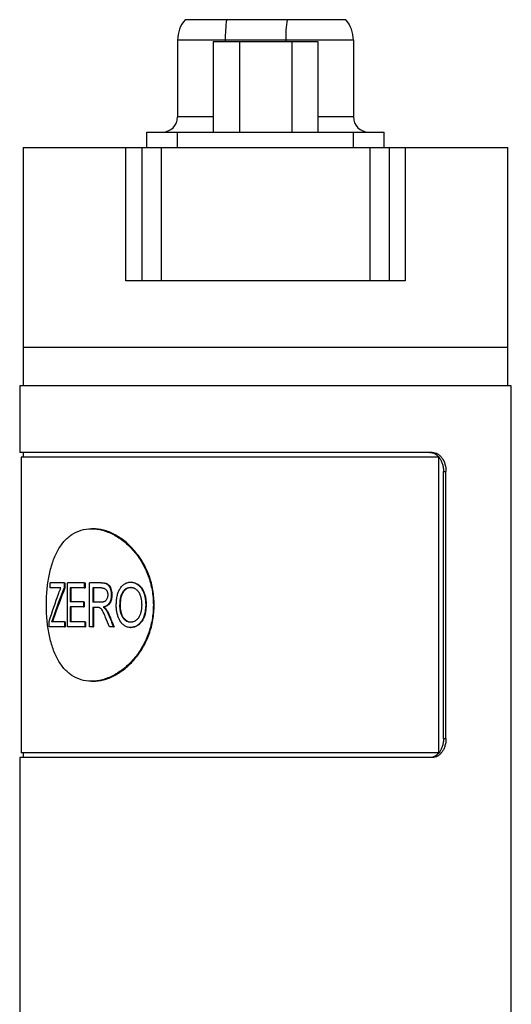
# Model space of a CAD drawing. Header units: inches. Extents: x 3.16 to 12.52, y 1.38 to 9.55.
# Tile 7 of 13: x 7.79 to 8.29, y 4.64 to 5.66. Entities that reach past the tile are written whole.
import ezdxf

# ---------------------------------------------------------------- set-up
doc = ezdxf.new("R2010")
doc.units = ezdxf.units.IN
doc.header["$MEASUREMENT"] = 0

msp = doc.modelspace()

# ---------------------------------------------------------------- linework, layer by layer
at = {"color": 7, "linetype": 'Continuous', "lineweight": 25}
for p, q in [((7.9992, 5.661), (7.9566, 5.661)), ((8.0616, 5.661), (7.9992, 5.661)), ((8.1221, 5.661), (8.0616, 5.661)), ((7.9487, 5.6399), (7.9487, 5.5606)), ((7.9978, 5.6399), (7.9487, 5.6399)), ((7.9854, 5.6384), (7.9854, 5.5449)), ((7.9854, 5.6384), (8.0124, 5.6384)), ((8.0602, 5.6399), (7.9978, 5.6399)), ((7.9978, 5.6399), (7.9978, 5.6384)), ((8.0124, 5.6384), (8.0124, 5.5449)), ((8.0124, 5.6384), (8.0664, 5.6384)), ((8.13, 5.6399), (8.0602, 5.6399)), ((8.0602, 5.6399), (8.0602, 5.6384)), ((8.0664, 5.6384), (8.0664, 5.5449)), ((8.0664, 5.6384), (8.0934, 5.6384)), ((8.0934, 5.6384), (8.0934, 5.5449)), ((8.13, 5.6399), (8.13, 5.5606)), ((7.9854, 5.5606), (7.9487, 5.5606)), ((8.13, 5.5606), (8.0934, 5.5606)), ((7.9171, 5.5291), (7.9171, 5.5449)), ((7.9486, 5.5291), (7.9486, 5.5449)), ((7.9486, 5.5449), (8.1301, 5.5449)), ((8.1301, 5.5291), (8.1301, 5.5449)), ((8.1616, 5.5291), (8.1616, 5.5449)), ((7.7894, 5.5291), (7.7894, 5.3224)), ((7.7894, 5.5291), (7.8952, 5.5291)), ((7.8952, 5.3913), (7.8952, 5.5291)), ((7.8952, 5.5291), (7.9119, 5.5291)), ((7.9119, 5.5291), (7.9119, 5.3913)), ((7.9119, 5.5291), (7.9319, 5.5291)), ((7.9319, 5.5291), (7.9319, 5.3913)), ((7.9319, 5.5291), (8.1469, 5.5291)), ((8.1469, 5.5291), (8.1469, 5.3913)), ((8.1469, 5.5291), (8.1669, 5.5291)), ((8.1669, 5.5291), (8.1669, 5.3913)), ((8.1669, 5.5291), (8.1835, 5.5291)), ((8.1835, 5.5291), (8.1835, 5.3913)), ((8.1835, 5.5291), (8.2894, 5.5291)), ((8.2894, 5.3224), (8.2894, 5.5291)), ((7.9119, 5.3913), (7.8952, 5.3913)), ((7.9319, 5.3913), (7.9119, 5.3913)), ((8.1469, 5.3913), (7.9319, 5.3913)), ((8.1669, 5.3913), (8.1469, 5.3913)), ((8.1835, 5.3913), (8.1669, 5.3913)), ((7.7894, 5.3224), (7.7894, 5.2831)), ((8.2894, 5.3224), (7.7894, 5.3224)), ((8.2161, 5.3224), (7.7894, 5.3224)), ((8.2894, 5.3224), (8.2161, 5.3224)), ((8.2894, 5.2831), (8.2894, 5.3224)), ((7.7859, 5.2831), (7.7859, 5.2142)), ((8.2929, 5.2831), (7.7859, 5.2831)), ((8.2929, 4.1974), (8.2929, 5.2831)), ((8.2114, 5.2142), (7.7859, 5.2142)), ((7.7874, 5.2092), (7.7874, 4.9041)), ((8.2183, 5.2092), (7.7874, 5.2092)), ((7.7894, 5.2142), (7.7894, 5.2092)), ((8.2183, 4.9041), (8.2183, 5.2092)), ((8.2229, 4.9189), (8.2229, 5.1945)), ((8.2229, 5.1945), (8.2255, 5.1945)), ((8.2255, 4.9189), (8.2255, 5.1945)), ((7.8612, 5.1354), (7.8598, 5.1354)), ((7.8173, 5.0743), (7.8173, 5.0796)), ((7.8316, 5.0796), (7.8173, 5.0796)), ((7.8284, 5.0743), (7.8173, 5.0743)), ((7.8316, 5.0796), (7.8316, 5.0743)), ((7.8316, 5.0796), (7.8324, 5.0796)), ((7.8316, 5.0743), (7.8324, 5.0743)), ((7.8324, 5.0796), (7.8324, 5.0743)), ((7.8351, 5.0341), (7.8351, 5.0796)), ((7.8525, 5.0796), (7.8351, 5.0796)), ((7.8525, 5.0743), (7.8379, 5.0743)), ((7.8379, 5.0743), (7.8379, 5.0601)), ((7.8387, 5.0743), (7.8387, 5.0601)), ((7.8525, 5.0796), (7.8525, 5.0743)), ((7.8525, 5.0796), (7.8533, 5.0796)), ((7.8525, 5.0743), (7.8533, 5.0743)), ((7.8533, 5.0796), (7.8533, 5.0743)), ((7.8579, 5.0341), (7.8579, 5.0796)), ((7.87, 5.0796), (7.8579, 5.0796)), ((7.8703, 5.0743), (7.8612, 5.0743)), ((7.8612, 5.0743), (7.8612, 5.0595)), ((7.8619, 5.0743), (7.8619, 5.0595)), ((7.87, 5.0796), (7.8707, 5.0796)), ((7.9003, 5.0802), (7.9008, 5.0802)), ((7.9009, 5.0749), (7.9003, 5.0749)), ((7.8803, 5.0671), (7.8809, 5.0671)), ((7.8517, 5.0601), (7.8379, 5.0601)), ((7.8517, 5.0548), (7.8379, 5.0548)), ((7.8379, 5.0548), (7.8379, 5.0394)), ((7.8387, 5.0548), (7.8387, 5.0394)), ((7.8517, 5.0601), (7.8517, 5.0548)), ((7.8517, 5.0601), (7.8524, 5.0601)), ((7.8517, 5.0548), (7.8524, 5.0548)), ((7.8524, 5.0601), (7.8524, 5.0548)), ((7.8694, 5.0595), (7.8612, 5.0595)), ((7.8656, 5.0542), (7.8612, 5.0542)), ((7.8612, 5.0542), (7.8612, 5.0341)), ((7.8619, 5.0542), (7.8619, 5.0341)), ((7.8721, 5.0545), (7.8728, 5.0545)), ((7.8899, 5.0562), (7.8893, 5.0562)), ((7.9158, 5.0568), (7.9163, 5.0568)), ((7.82, 5.0427), (7.8208, 5.0427)), ((7.8744, 5.0524), (7.875, 5.0524)), ((7.8774, 5.0466), (7.8781, 5.0466)), ((7.8161, 5.0341), (7.8161, 5.0397)), ((7.8319, 5.0341), (7.8161, 5.0341)), ((7.8319, 5.0394), (7.8188, 5.0394)), ((7.8319, 5.0394), (7.8319, 5.0341)), ((7.8319, 5.0394), (7.8327, 5.0394)), ((7.8319, 5.0341), (7.8327, 5.0341)), ((7.8327, 5.0394), (7.8327, 5.0341)), ((7.8529, 5.0341), (7.8351, 5.0341)), ((7.8529, 5.0394), (7.8379, 5.0394)), ((7.8529, 5.0394), (7.8529, 5.0341)), ((7.8529, 5.0394), (7.8537, 5.0394)), ((7.8529, 5.0341), (7.8537, 5.0341)), ((7.8537, 5.0394), (7.8537, 5.0341)), ((7.8612, 5.0341), (7.8579, 5.0341)), ((7.8612, 5.0341), (7.8619, 5.0341)), ((7.8827, 5.0341), (7.8784, 5.0341)), ((7.8827, 5.0341), (7.8833, 5.0341)), ((7.9008, 5.0389), (7.9003, 5.0389)), ((7.9003, 5.0335), (7.9008, 5.0335)), ((7.9117, 5.0405), (7.9122, 5.0405)), ((7.8598, 4.9779), (7.8612, 4.9779)), ((8.2229, 4.9189), (8.2255, 4.9189)), ((8.2183, 4.9041), (7.7874, 4.9041)), ((7.7894, 4.9041), (7.7894, 4.8992)), ((7.7859, 4.8992), (7.7859, 4.1974)), ((8.2114, 4.8992), (7.7859, 4.8992))]:
    msp.add_line(p, q, dxfattribs=at)
for centre, radius, start, end in [((7.981, 5.6399), 0.0323, 139.1214, 180), ((8.1458, 5.6409), 0.148, 172.1946, 180.4), ((8.2082, 5.6409), 0.148, 172.1946, 180.4), ((8.0977, 5.6399), 0.0323, 0, 40.8786), ((7.933, 5.5606), 0.0157, 270, 0), ((8.1458, 5.5606), 0.0157, 180, 270)]:
    msp.add_arc(centre, radius, start, end, dxfattribs=at)
for points in [[(7.9171, 5.5449), (7.9176, 5.5449), (7.9185, 5.5449), (7.9258, 5.5449), (7.9362, 5.5449), (7.9445, 5.5449), (7.9486, 5.5449)], [(8.1301, 5.5449), (8.1342, 5.5449), (8.1425, 5.5449), (8.1529, 5.5449), (8.1602, 5.5449), (8.1611, 5.5449), (8.1616, 5.5449)], [(7.8316, 5.0743), (7.8275, 5.0638), (7.8236, 5.0532), (7.82, 5.0427)], [(7.8324, 5.0743), (7.8283, 5.0638), (7.8244, 5.0532), (7.8208, 5.0427)], [(7.8161, 5.0397), (7.8193, 5.0494), (7.8226, 5.0592), (7.8262, 5.0689)], [(7.82, 5.0427), (7.8196, 5.0416), (7.8192, 5.0405), (7.8188, 5.0394)], [(7.8208, 5.0427), (7.8204, 5.0416), (7.82, 5.0405), (7.8197, 5.0394)], [(7.8784, 5.0341), (7.8771, 5.0374), (7.8757, 5.0406), (7.8744, 5.0439)], [(7.8774, 5.0466), (7.8792, 5.0424), (7.8809, 5.0383), (7.8827, 5.0341)], [(7.8781, 5.0466), (7.8798, 5.0424), (7.8815, 5.0383), (7.8833, 5.0341)]]:
    msp.add_open_spline(points, degree=3, dxfattribs=at)
for points, knots in [([(8.209, 5.2142), (8.2095, 5.2141), (8.2104, 5.2141), (8.2123, 5.2137), (8.2142, 5.2129), (8.2167, 5.2112), (8.2189, 5.2088), (8.2207, 5.2055), (8.222, 5.2021), (8.2228, 5.1984), (8.2229, 5.1958), (8.2229, 5.1945)], [0, 0, 0, 0, 0.06235, 0.12498, 0.250152, 0.335087, 0.499761, 0.62462, 0.749438, 0.87426, 1, 1, 1, 1]), ([(8.2114, 5.2142), (8.2133, 5.2142), (8.2152, 5.2137), (8.2178, 5.2122), (8.2186, 5.2116), (8.2201, 5.2101), (8.2208, 5.2093), (8.2228, 5.2066), (8.2238, 5.2044), (8.2252, 5.1996), (8.2255, 5.1971), (8.2255, 5.1945)], [0, 0, 0, 0, 0.25, 0.25, 0.375, 0.375, 0.5, 0.5, 0.75, 0.75, 1, 1, 1, 1]), ([(7.9237, 5.0567), (7.9237, 5.0618), (7.9228, 5.0721), (7.9188, 5.087), (7.9123, 5.1007), (7.9038, 5.1127), (7.8937, 5.1226), (7.8826, 5.1299), (7.8711, 5.1344), (7.8597, 5.1359), (7.849, 5.1344), (7.8394, 5.1299), (7.8312, 5.1226), (7.8246, 5.1127), (7.8195, 5.1007), (7.8159, 5.087), (7.8138, 5.0721), (7.8131, 5.0567), (7.8138, 5.0412), (7.8159, 5.0264), (7.8195, 5.0127), (7.8246, 5.0006), (7.8312, 4.9908), (7.8394, 4.9835), (7.849, 4.979), (7.8597, 4.9774), (7.8711, 4.979), (7.8826, 4.9835), (7.8937, 4.9908), (7.9038, 5.0006), (7.9123, 5.0127), (7.9188, 5.0264), (7.9228, 5.0412), (7.9237, 5.0515), (7.9237, 5.0567)], [0, 0, 0, 0, 0.031123, 0.062281, 0.093458, 0.124685, 0.155959, 0.187278, 0.218631, 0.250001, 0.281373, 0.312726, 0.344044, 0.375318, 0.406544, 0.437726, 0.468874, 0.500004, 0.531133, 0.562281, 0.593463, 0.624689, 0.655963, 0.687281, 0.718634, 0.750006, 0.781377, 0.812729, 0.844047, 0.875322, 0.906549, 0.937726, 0.968887, 1, 1, 1, 1]), ([(7.9246, 5.0567), (7.9243, 5.0618), (7.9238, 5.0721), (7.9197, 5.087), (7.9133, 5.1007), (7.9048, 5.1127), (7.8948, 5.1226), (7.8838, 5.1299), (7.8723, 5.1345), (7.8649, 5.1351), (7.8612, 5.1354)], [0, 0, 0, 0, 0.124973, 0.250015, 0.374998, 0.500004, 0.625009, 0.750019, 0.875028, 1, 1, 1, 1]), ([(7.8262, 5.0689), (7.8265, 5.0699), (7.8269, 5.0708), (7.8274, 5.0721), (7.8276, 5.0725), (7.828, 5.0734), (7.8282, 5.0738), (7.8284, 5.0743)], [0, 0, 0, 0, 0.5, 0.5, 0.75, 0.75, 1, 1, 1, 1]), ([(7.87, 5.0796), (7.8708, 5.0796), (7.8716, 5.0796), (7.8726, 5.0795), (7.8729, 5.0794), (7.8733, 5.0793), (7.8735, 5.0793), (7.8737, 5.0793), (7.8737, 5.0792), (7.8738, 5.0792), (7.8739, 5.0792), (7.8739, 5.0792), (7.874, 5.0792), (7.8744, 5.0791), (7.8747, 5.0789), (7.8752, 5.0787), (7.8754, 5.0787), (7.8756, 5.0785), (7.8757, 5.0785), (7.8758, 5.0784), (7.8758, 5.0784), (7.8762, 5.0781), (7.8765, 5.0779), (7.8769, 5.0775), (7.8771, 5.0774), (7.8773, 5.0771), (7.8775, 5.0769), (7.8778, 5.0765), (7.878, 5.0762), (7.8783, 5.0756), (7.8784, 5.0755), (7.8786, 5.0751), (7.8787, 5.0749), (7.8792, 5.0739), (7.8795, 5.0731), (7.8798, 5.0719), (7.8799, 5.0715), (7.88, 5.0708), (7.8801, 5.0706), (7.8801, 5.0703), (7.8801, 5.0702), (7.8801, 5.07), (7.8802, 5.0699), (7.8802, 5.0698), (7.8802, 5.0698), (7.8803, 5.0691), (7.8803, 5.0682), (7.8803, 5.0671)], [0, 0, 0, 0, 0.125, 0.125, 0.1875, 0.1875, 0.21875, 0.21875, 0.234375, 0.234375, 0.242188, 0.242188, 0.25, 0.25, 0.3125, 0.3125, 0.34375, 0.34375, 0.359375, 0.359375, 0.375, 0.375, 0.4375, 0.4375, 0.46875, 0.46875, 0.5, 0.5, 0.5625, 0.5625, 0.59375, 0.59375, 0.625, 0.625, 0.75, 0.75, 0.8125, 0.8125, 0.84375, 0.84375, 0.859375, 0.859375, 0.867188, 0.867188, 0.875, 0.875, 1, 1, 1, 1]), ([(7.8703, 5.0743), (7.8708, 5.0743), (7.8712, 5.0743), (7.8715, 5.0742), (7.8716, 5.0742), (7.8716, 5.0742), (7.8717, 5.0742), (7.8718, 5.0742), (7.8719, 5.0742), (7.8722, 5.0741), (7.8724, 5.074), (7.8731, 5.0738), (7.8734, 5.0737), (7.8742, 5.0732), (7.8745, 5.073), (7.8749, 5.0725), (7.8751, 5.0723), (7.8754, 5.0719), (7.8755, 5.0717), (7.8759, 5.0711), (7.8761, 5.0706), (7.8763, 5.0699), (7.8764, 5.0697), (7.8765, 5.0692), (7.8765, 5.0689), (7.8766, 5.0686), (7.8766, 5.0685), (7.8766, 5.0684), (7.8766, 5.0684), (7.8766, 5.0682), (7.8766, 5.0681), (7.8766, 5.0677), (7.8766, 5.0674), (7.8767, 5.0671)], [0, 0, 0, 0, 0.125, 0.125, 0.140625, 0.140625, 0.15625, 0.15625, 0.1875, 0.1875, 0.25, 0.25, 0.375, 0.375, 0.5, 0.5, 0.5625, 0.5625, 0.625, 0.625, 0.75, 0.75, 0.8125, 0.8125, 0.875, 0.875, 0.890625, 0.890625, 0.90625, 0.90625, 0.9375, 0.9375, 1, 1, 1, 1]), ([(7.8707, 5.0796), (7.8714, 5.0796), (7.8727, 5.0796), (7.8747, 5.0792), (7.8766, 5.0785), (7.8783, 5.0769), (7.8795, 5.0747), (7.8804, 5.0723), (7.8809, 5.0697), (7.8809, 5.068), (7.8809, 5.0671)], [0, 0, 0, 0, 0.139142, 0.250315, 0.375161, 0.49989, 0.624824, 0.749824, 0.874864, 1, 1, 1, 1]), ([(7.8855, 5.0563), (7.8855, 5.0572), (7.8855, 5.058), (7.8856, 5.059), (7.8856, 5.0594), (7.8856, 5.0598), (7.8856, 5.0599), (7.8856, 5.0602), (7.8856, 5.0602), (7.8856, 5.0603), (7.8856, 5.0604), (7.8856, 5.0604), (7.8856, 5.0604), (7.8857, 5.0612), (7.8858, 5.0619), (7.8859, 5.0629), (7.8859, 5.0633), (7.886, 5.0638), (7.886, 5.064), (7.8861, 5.0643), (7.8861, 5.0644), (7.8864, 5.0661), (7.8867, 5.0675), (7.8874, 5.0695), (7.8876, 5.0701), (7.888, 5.071), (7.8881, 5.0713), (7.8883, 5.0717), (7.8884, 5.0718), (7.8885, 5.0721), (7.8886, 5.0722), (7.8893, 5.0736), (7.89, 5.0747), (7.8913, 5.0761), (7.8917, 5.0766), (7.8926, 5.0774), (7.8931, 5.0778), (7.8946, 5.0788), (7.8957, 5.0794), (7.8974, 5.0799), (7.898, 5.08), (7.8986, 5.0801), (7.8987, 5.0801), (7.8988, 5.0801), (7.8989, 5.0801), (7.899, 5.0802), (7.8992, 5.0802), (7.8996, 5.0802), (7.8999, 5.0802), (7.9003, 5.0802)], [0, 0, 0, 0, 0.0625, 0.0625, 0.09375, 0.09375, 0.109375, 0.109375, 0.117188, 0.117188, 0.121094, 0.121094, 0.125, 0.125, 0.1875, 0.1875, 0.21875, 0.21875, 0.234375, 0.234375, 0.25, 0.25, 0.375, 0.375, 0.4375, 0.4375, 0.46875, 0.46875, 0.484375, 0.484375, 0.5, 0.5, 0.625, 0.625, 0.6875, 0.6875, 0.75, 0.75, 0.875, 0.875, 0.9375, 0.9375, 0.945312, 0.945312, 0.953125, 0.953125, 0.96875, 0.96875, 1, 1, 1, 1]), ([(7.8893, 5.0562), (7.8893, 5.0576), (7.8893, 5.0587), (7.8894, 5.0595), (7.8894, 5.0595), (7.8894, 5.0596), (7.8894, 5.0596), (7.8894, 5.0597), (7.8894, 5.0598), (7.8894, 5.06), (7.8894, 5.0602), (7.8895, 5.0606), (7.8895, 5.0609), (7.8896, 5.0617), (7.8896, 5.0622), (7.8897, 5.0627), (7.8897, 5.0628), (7.8898, 5.0629), (7.8898, 5.063), (7.8898, 5.0632), (7.8898, 5.0634), (7.8899, 5.0638), (7.89, 5.0641), (7.8901, 5.0649), (7.8903, 5.0654), (7.8907, 5.0669), (7.891, 5.0679), (7.8917, 5.0692), (7.8919, 5.0696), (7.8924, 5.0705), (7.8927, 5.0709), (7.8937, 5.0721), (7.8944, 5.0728), (7.8953, 5.0734), (7.8956, 5.0736), (7.896, 5.0738), (7.8962, 5.0739), (7.8968, 5.0742), (7.8972, 5.0744), (7.8981, 5.0747), (7.8985, 5.0747), (7.899, 5.0748), (7.8991, 5.0748), (7.8991, 5.0748), (7.8992, 5.0748), (7.8993, 5.0748), (7.8994, 5.0749), (7.8998, 5.0749), (7.9, 5.0749), (7.9003, 5.0749)], [0, 0, 0, 0, 0.125, 0.125, 0.128906, 0.128906, 0.132812, 0.132812, 0.140625, 0.140625, 0.15625, 0.15625, 0.1875, 0.1875, 0.25, 0.25, 0.257812, 0.257812, 0.265625, 0.265625, 0.28125, 0.28125, 0.3125, 0.3125, 0.375, 0.375, 0.5, 0.5, 0.5625, 0.5625, 0.625, 0.625, 0.75, 0.75, 0.78125, 0.78125, 0.8125, 0.8125, 0.875, 0.875, 0.9375, 0.9375, 0.945312, 0.945312, 0.953125, 0.953125, 0.96875, 0.96875, 1, 1, 1, 1]), ([(7.8899, 5.0562), (7.8899, 5.0573), (7.8899, 5.0594), (7.8903, 5.0637), (7.8914, 5.0679), (7.8936, 5.0714), (7.8957, 5.0734), (7.8977, 5.0745), (7.8995, 5.0748), (7.9004, 5.0749), (7.9009, 5.0749)], [0, 0, 0, 0, 0.1252745, 0.2505395, 0.4999021, 0.6248954, 0.7498423, 0.8747612, 0.9373643, 1, 1, 1, 1]), ([(7.9003, 5.0802), (7.9007, 5.0802), (7.901, 5.0802), (7.9014, 5.0802), (7.9016, 5.0802), (7.9017, 5.0801), (7.9018, 5.0801), (7.9019, 5.0801), (7.9019, 5.0801), (7.902, 5.0801), (7.902, 5.0801), (7.9024, 5.0801), (7.9027, 5.08), (7.9031, 5.0799), (7.9032, 5.0799), (7.9035, 5.0798), (7.9036, 5.0798), (7.9049, 5.0794), (7.906, 5.0789), (7.9081, 5.0775), (7.909, 5.0767), (7.9103, 5.0753), (7.9107, 5.0748), (7.9113, 5.074), (7.9115, 5.0737), (7.9117, 5.0733), (7.9118, 5.0732), (7.912, 5.0729), (7.9121, 5.0727), (7.9128, 5.0715), (7.9134, 5.0703), (7.9141, 5.0684), (7.9143, 5.0677), (7.9146, 5.0667), (7.9147, 5.0664), (7.9148, 5.0659), (7.9148, 5.0657), (7.9149, 5.0654), (7.915, 5.0652), (7.9151, 5.0644), (7.9152, 5.0637), (7.9154, 5.0627), (7.9154, 5.0624), (7.9155, 5.0619), (7.9155, 5.0617), (7.9156, 5.0613), (7.9156, 5.0611), (7.9156, 5.0606), (7.9157, 5.0603), (7.9157, 5.0598), (7.9157, 5.0596), (7.9157, 5.0593), (7.9157, 5.0592), (7.9157, 5.0591), (7.9157, 5.0591), (7.9157, 5.059), (7.9157, 5.0589), (7.9158, 5.0584), (7.9158, 5.0577), (7.9158, 5.0568)], [0, 0, 0, 0, 0.03125, 0.03125, 0.046875, 0.046875, 0.054688, 0.054688, 0.058594, 0.058594, 0.0625, 0.0625, 0.09375, 0.09375, 0.109375, 0.109375, 0.125, 0.125, 0.25, 0.25, 0.375, 0.375, 0.4375, 0.4375, 0.46875, 0.46875, 0.484375, 0.484375, 0.5, 0.5, 0.625, 0.625, 0.6875, 0.6875, 0.71875, 0.71875, 0.734375, 0.734375, 0.75, 0.75, 0.8125, 0.8125, 0.84375, 0.84375, 0.859375, 0.859375, 0.875, 0.875, 0.90625, 0.90625, 0.921875, 0.921875, 0.929688, 0.929688, 0.933594, 0.933594, 0.9375, 0.9375, 1, 1, 1, 1]), ([(7.9003, 5.0749), (7.901, 5.0749), (7.9015, 5.0748), (7.9019, 5.0748), (7.9019, 5.0748), (7.902, 5.0747), (7.902, 5.0747), (7.9021, 5.0747), (7.9022, 5.0747), (7.9023, 5.0747), (7.9025, 5.0746), (7.9028, 5.0745), (7.9031, 5.0745), (7.9036, 5.0743), (7.9038, 5.0742), (7.9043, 5.074), (7.9045, 5.0738), (7.9052, 5.0734), (7.9056, 5.0731), (7.9063, 5.0726), (7.9065, 5.0724), (7.9069, 5.072), (7.9071, 5.0718), (7.9077, 5.0712), (7.908, 5.0708), (7.9085, 5.0701), (7.9087, 5.0698), (7.909, 5.0693), (7.9091, 5.0691), (7.9093, 5.0688), (7.9093, 5.0688), (7.9093, 5.0687), (7.9093, 5.0686), (7.9094, 5.0685), (7.9095, 5.0683), (7.9097, 5.0679), (7.9098, 5.0676), (7.9099, 5.0673)], [0, 0, 0, 0, 0.125, 0.125, 0.132812, 0.132812, 0.140625, 0.140625, 0.15625, 0.15625, 0.1875, 0.1875, 0.25, 0.25, 0.3125, 0.3125, 0.375, 0.375, 0.5, 0.5, 0.5625, 0.5625, 0.625, 0.625, 0.75, 0.75, 0.8125, 0.8125, 0.875, 0.875, 0.890625, 0.890625, 0.90625, 0.90625, 0.9375, 0.9375, 1, 1, 1, 1]), ([(7.9008, 5.0802), (7.9014, 5.0802), (7.9026, 5.0801), (7.9049, 5.0796), (7.9076, 5.0783), (7.9105, 5.0759), (7.9127, 5.0727), (7.9144, 5.069), (7.9156, 5.0651), (7.916, 5.0616), (7.9162, 5.0589), (7.9163, 5.0575), (7.9163, 5.0568)], [0, 0, 0, 0, 0.0625604, 0.1251065, 0.2499247, 0.3735162, 0.4996756, 0.6223913, 0.7497371, 0.874829, 0.9374107, 1, 1, 1, 1]), ([(7.8767, 5.0671), (7.8766, 5.0667), (7.8766, 5.0664), (7.8766, 5.066), (7.8766, 5.0658), (7.8766, 5.0657), (7.8766, 5.0656), (7.8765, 5.0655), (7.8765, 5.0654), (7.8764, 5.0648), (7.8763, 5.0642), (7.8759, 5.0632), (7.8757, 5.0627), (7.8751, 5.0618), (7.8748, 5.0614), (7.8743, 5.0609), (7.8743, 5.0609), (7.8741, 5.0607), (7.874, 5.0607), (7.8737, 5.0605), (7.8735, 5.0604), (7.8729, 5.0601), (7.8725, 5.0599), (7.8719, 5.0598), (7.8719, 5.0598), (7.8718, 5.0597), (7.8717, 5.0597), (7.8716, 5.0597), (7.8715, 5.0597), (7.8711, 5.0596), (7.8709, 5.0596), (7.8706, 5.0596), (7.8706, 5.0596), (7.8706, 5.0596), (7.8706, 5.0596), (7.8705, 5.0596), (7.8705, 5.0596), (7.8703, 5.0596), (7.8702, 5.0596), (7.8699, 5.0596), (7.8696, 5.0595), (7.8694, 5.0595)], [0, 0, 0, 0, 0.0625, 0.0625, 0.09375, 0.09375, 0.109375, 0.109375, 0.125, 0.125, 0.25, 0.25, 0.375, 0.375, 0.5, 0.5, 0.53125, 0.53125, 0.5625, 0.5625, 0.625, 0.625, 0.75, 0.75, 0.765625, 0.765625, 0.78125, 0.78125, 0.8125, 0.8125, 0.875, 0.875, 0.882812, 0.882812, 0.890625, 0.890625, 0.90625, 0.90625, 0.9375, 0.9375, 1, 1, 1, 1]), ([(7.8803, 5.0671), (7.8803, 5.0666), (7.8803, 5.0662), (7.8803, 5.0656), (7.8803, 5.0654), (7.8803, 5.0652), (7.8802, 5.0651), (7.8802, 5.065), (7.8802, 5.065), (7.8802, 5.0649), (7.8802, 5.0649), (7.8802, 5.0644), (7.8801, 5.0641), (7.88, 5.0635), (7.88, 5.0633), (7.8799, 5.063), (7.8799, 5.0628), (7.8797, 5.0618), (7.8794, 5.0611), (7.8789, 5.0598), (7.8786, 5.0592), (7.8778, 5.0581), (7.8774, 5.0575), (7.8767, 5.0569), (7.8765, 5.0566), (7.8761, 5.0563), (7.876, 5.0562), (7.8757, 5.056), (7.8756, 5.0559), (7.8752, 5.0557), (7.8749, 5.0555), (7.8744, 5.0553), (7.8741, 5.0551), (7.8737, 5.055), (7.8735, 5.0549), (7.8733, 5.0548), (7.8732, 5.0548), (7.8731, 5.0548), (7.8731, 5.0548), (7.8728, 5.0547), (7.8725, 5.0546), (7.8721, 5.0545)], [0, 0, 0, 0, 0.0625, 0.0625, 0.09375, 0.09375, 0.109375, 0.109375, 0.117188, 0.117188, 0.125, 0.125, 0.1875, 0.1875, 0.21875, 0.21875, 0.25, 0.25, 0.375, 0.375, 0.5, 0.5, 0.625, 0.625, 0.6875, 0.6875, 0.71875, 0.71875, 0.75, 0.75, 0.8125, 0.8125, 0.875, 0.875, 0.90625, 0.90625, 0.921875, 0.921875, 0.9375, 0.9375, 1, 1, 1, 1]), ([(7.8809, 5.0671), (7.8809, 5.0663), (7.8809, 5.0648), (7.8805, 5.0626), (7.8799, 5.0605), (7.8785, 5.0579), (7.8766, 5.056), (7.8747, 5.0551), (7.8736, 5.0547), (7.8731, 5.0546), (7.8728, 5.0545)], [0, 0, 0, 0, 0.1252696, 0.250427, 0.3764797, 0.5006237, 0.7495148, 0.8758943, 0.9338822, 1, 1, 1, 1]), ([(7.9099, 5.0673), (7.9103, 5.0662), (7.9106, 5.0654), (7.9107, 5.0647), (7.9108, 5.0647), (7.9108, 5.0646), (7.9108, 5.0645), (7.9108, 5.0643), (7.9109, 5.0642), (7.9109, 5.0639), (7.911, 5.0637), (7.9111, 5.063), (7.9112, 5.0626), (7.9114, 5.0614), (7.9115, 5.0605), (7.9116, 5.0595), (7.9116, 5.0595), (7.9116, 5.0594), (7.9116, 5.0594), (7.9116, 5.0592), (7.9116, 5.0592), (7.9116, 5.0589), (7.9116, 5.0587), (7.9116, 5.058), (7.9116, 5.0575), (7.9117, 5.057)], [0, 0, 0, 0, 0.25, 0.25, 0.265625, 0.265625, 0.28125, 0.28125, 0.3125, 0.3125, 0.375, 0.375, 0.5, 0.5, 0.75, 0.75, 0.765625, 0.765625, 0.78125, 0.78125, 0.8125, 0.8125, 0.875, 0.875, 1, 1, 1, 1]), ([(7.8612, 4.9779), (7.8649, 4.9782), (7.8723, 4.9788), (7.8838, 4.9835), (7.8948, 4.9908), (7.9049, 5.0007), (7.9133, 5.0127), (7.9197, 5.0264), (7.9238, 5.0412), (7.9243, 5.0515), (7.9246, 5.0567)], [0, 0, 0, 0, 0.12498, 0.249992, 0.375003, 0.500012, 0.625022, 0.750006, 0.875062, 1, 1, 1, 1]), ([(7.8744, 5.0439), (7.8736, 5.0457), (7.873, 5.0472), (7.8722, 5.049), (7.8719, 5.0495), (7.8716, 5.0501), (7.8715, 5.0503), (7.8713, 5.0506), (7.8713, 5.0507), (7.8712, 5.0508), (7.8712, 5.0509), (7.8711, 5.0509), (7.8711, 5.0509), (7.8711, 5.051), (7.8711, 5.051), (7.8711, 5.051), (7.8711, 5.051), (7.8707, 5.0517), (7.8703, 5.0522), (7.8697, 5.0528), (7.8695, 5.053), (7.869, 5.0534), (7.8689, 5.0535), (7.8684, 5.0537), (7.8682, 5.0538), (7.8678, 5.0539), (7.8677, 5.054), (7.8675, 5.054), (7.8674, 5.0541), (7.8673, 5.0541), (7.8673, 5.0541), (7.8672, 5.0541), (7.8672, 5.0541), (7.8668, 5.0542), (7.8663, 5.0542), (7.8656, 5.0542)], [0, 0, 0, 0, 0.25, 0.25, 0.375, 0.375, 0.4375, 0.4375, 0.46875, 0.46875, 0.484375, 0.484375, 0.492188, 0.492188, 0.496094, 0.496094, 0.5, 0.5, 0.625, 0.625, 0.6875, 0.6875, 0.75, 0.75, 0.8125, 0.8125, 0.84375, 0.84375, 0.859375, 0.859375, 0.867188, 0.867188, 0.875, 0.875, 1, 1, 1, 1]), ([(7.8721, 5.0545), (7.8724, 5.0543), (7.8726, 5.0542), (7.8729, 5.0539), (7.873, 5.0538), (7.8731, 5.0537), (7.8732, 5.0537), (7.8732, 5.0537), (7.8732, 5.0536), (7.8733, 5.0536), (7.8733, 5.0536), (7.8734, 5.0535), (7.8735, 5.0534), (7.8737, 5.0532), (7.8737, 5.0532), (7.8738, 5.0531), (7.8738, 5.0531), (7.874, 5.0529), (7.8742, 5.0527), (7.8744, 5.0524)], [0, 0, 0, 0, 0.25, 0.25, 0.375, 0.375, 0.4375, 0.4375, 0.46875, 0.46875, 0.5, 0.5, 0.625, 0.625, 0.6875, 0.6875, 0.75, 0.75, 1, 1, 1, 1]), ([(7.8728, 5.0545), (7.8732, 5.0542), (7.8738, 5.0538), (7.8745, 5.053), (7.8749, 5.0526), (7.875, 5.0524)], [0, 0, 0, 0, 0.499969, 0.749972, 1, 1, 1, 1]), ([(7.8892, 5.0407), (7.889, 5.0411), (7.8888, 5.0414), (7.8886, 5.0418), (7.8885, 5.042), (7.8884, 5.0421), (7.8884, 5.0422), (7.8883, 5.0423), (7.8883, 5.0423), (7.8883, 5.0424), (7.8883, 5.0424), (7.8882, 5.0427), (7.888, 5.043), (7.8878, 5.0434), (7.8878, 5.0436), (7.8876, 5.0439), (7.8876, 5.0441), (7.8873, 5.0448), (7.8871, 5.0455), (7.8868, 5.0464), (7.8867, 5.0468), (7.8865, 5.0474), (7.8864, 5.0478), (7.886, 5.0494), (7.8858, 5.0508), (7.8856, 5.0525), (7.8856, 5.0528), (7.8856, 5.0534), (7.8856, 5.0535), (7.8856, 5.0538), (7.8855, 5.0539), (7.8855, 5.054), (7.8855, 5.054), (7.8855, 5.0541), (7.8855, 5.0542), (7.8855, 5.0547), (7.8855, 5.0554), (7.8855, 5.0563)], [0, 0, 0, 0, 0.0625, 0.0625, 0.09375, 0.09375, 0.109375, 0.109375, 0.117188, 0.117188, 0.125, 0.125, 0.1875, 0.1875, 0.21875, 0.21875, 0.25, 0.25, 0.375, 0.375, 0.4375, 0.4375, 0.5, 0.5, 0.75, 0.75, 0.8125, 0.8125, 0.84375, 0.84375, 0.859375, 0.859375, 0.867188, 0.867188, 0.875, 0.875, 1, 1, 1, 1]), ([(7.9003, 5.0389), (7.9, 5.0389), (7.8997, 5.0389), (7.8994, 5.0389), (7.8993, 5.0389), (7.8992, 5.0389), (7.8992, 5.0389), (7.8991, 5.0389), (7.899, 5.0389), (7.8986, 5.039), (7.8981, 5.0391), (7.8969, 5.0395), (7.8961, 5.0399), (7.8946, 5.0409), (7.894, 5.0415), (7.8927, 5.0429), (7.8922, 5.0437), (7.8913, 5.0454), (7.8909, 5.0463), (7.8905, 5.0473), (7.8905, 5.0474), (7.8904, 5.0477), (7.8904, 5.0478), (7.8903, 5.0481), (7.8902, 5.0484), (7.89, 5.0491), (7.8899, 5.0496), (7.8898, 5.0503), (7.8898, 5.0504), (7.8897, 5.0506), (7.8897, 5.0507), (7.8896, 5.0511), (7.8896, 5.0514), (7.8895, 5.0521), (7.8895, 5.0526), (7.8894, 5.0532), (7.8894, 5.0532), (7.8894, 5.0533), (7.8894, 5.0534), (7.8894, 5.0535), (7.8894, 5.0536), (7.8894, 5.054), (7.8893, 5.0542), (7.8893, 5.055), (7.8893, 5.0555), (7.8893, 5.0562)], [0, 0, 0, 0, 0.03125, 0.03125, 0.046875, 0.046875, 0.054688, 0.054688, 0.0625, 0.0625, 0.125, 0.125, 0.25, 0.25, 0.375, 0.375, 0.5, 0.5, 0.625, 0.625, 0.640625, 0.640625, 0.65625, 0.65625, 0.6875, 0.6875, 0.75, 0.75, 0.765625, 0.765625, 0.78125, 0.78125, 0.8125, 0.8125, 0.875, 0.875, 0.882812, 0.882812, 0.890625, 0.890625, 0.90625, 0.90625, 0.9375, 0.9375, 1, 1, 1, 1]), ([(7.9008, 5.0389), (7.9004, 5.0389), (7.8995, 5.0389), (7.8978, 5.0393), (7.8959, 5.0403), (7.8939, 5.0421), (7.8922, 5.0445), (7.8911, 5.0472), (7.8903, 5.0501), (7.8899, 5.0531), (7.8899, 5.0552), (7.8899, 5.0562)], [0, 0, 0, 0, 0.062266, 0.125734, 0.249632, 0.375157, 0.499745, 0.624714, 0.749763, 0.874853, 1, 1, 1, 1]), ([(7.9117, 5.057), (7.9116, 5.0556), (7.9116, 5.0546), (7.9115, 5.0538), (7.9115, 5.0537), (7.9115, 5.0537), (7.9115, 5.0536), (7.9115, 5.0535), (7.9115, 5.0535), (7.9115, 5.0532), (7.9115, 5.0531), (7.9114, 5.0527), (7.9114, 5.0524), (7.9113, 5.0516), (7.9112, 5.0512), (7.9111, 5.0506), (7.9111, 5.0505), (7.9111, 5.0504), (7.9111, 5.0503), (7.911, 5.0501), (7.911, 5.05), (7.9109, 5.0496), (7.9109, 5.0493), (7.9107, 5.0485), (7.9105, 5.048), (7.91, 5.0465), (7.9096, 5.0456), (7.9091, 5.0447), (7.9091, 5.0446), (7.9089, 5.0444), (7.9089, 5.0443), (7.9087, 5.0439), (7.9085, 5.0437), (7.9081, 5.0431), (7.9078, 5.0427), (7.9072, 5.042), (7.9068, 5.0416), (7.9061, 5.041), (7.9057, 5.0407), (7.9046, 5.0399), (7.9038, 5.0395), (7.9027, 5.0392), (7.9025, 5.0391), (7.9021, 5.039), (7.902, 5.039), (7.9019, 5.039), (7.9018, 5.039), (7.9017, 5.039), (7.9017, 5.039), (7.9013, 5.0389), (7.9008, 5.0389), (7.9003, 5.0389)], [0, 0, 0, 0, 0.125, 0.125, 0.128906, 0.128906, 0.132812, 0.132812, 0.140625, 0.140625, 0.15625, 0.15625, 0.1875, 0.1875, 0.25, 0.25, 0.257812, 0.257812, 0.265625, 0.265625, 0.28125, 0.28125, 0.3125, 0.3125, 0.375, 0.375, 0.5, 0.5, 0.515625, 0.515625, 0.53125, 0.53125, 0.5625, 0.5625, 0.625, 0.625, 0.6875, 0.6875, 0.75, 0.75, 0.875, 0.875, 0.90625, 0.90625, 0.921875, 0.921875, 0.929688, 0.929688, 0.9375, 0.9375, 1, 1, 1, 1]), ([(7.9158, 5.0568), (7.9158, 5.0564), (7.9158, 5.0559), (7.9158, 5.0554), (7.9157, 5.0552), (7.9157, 5.055), (7.9157, 5.0549), (7.9157, 5.0548), (7.9157, 5.0548), (7.9157, 5.0547), (7.9157, 5.0547), (7.9157, 5.0543), (7.9157, 5.0539), (7.9156, 5.0532), (7.9156, 5.0529), (7.9154, 5.0511), (7.9152, 5.0497), (7.9147, 5.0476), (7.9146, 5.0469), (7.9142, 5.0459), (7.9141, 5.0455), (7.9139, 5.0449), (7.9138, 5.0446), (7.9135, 5.0439), (7.9134, 5.0435), (7.9131, 5.043), (7.9131, 5.0429), (7.913, 5.0427), (7.9129, 5.0426), (7.9129, 5.0425), (7.9128, 5.0424), (7.9128, 5.0424), (7.9128, 5.0423), (7.9126, 5.0419), (7.9122, 5.0413), (7.9117, 5.0405)], [0, 0, 0, 0, 0.0625, 0.0625, 0.09375, 0.09375, 0.109375, 0.109375, 0.117188, 0.117188, 0.125, 0.125, 0.1875, 0.1875, 0.25, 0.25, 0.5, 0.5, 0.625, 0.625, 0.6875, 0.6875, 0.75, 0.75, 0.8125, 0.8125, 0.84375, 0.84375, 0.859375, 0.859375, 0.867188, 0.867188, 0.875, 0.875, 1, 1, 1, 1]), ([(7.9163, 5.0568), (7.9162, 5.0561), (7.9162, 5.0547), (7.916, 5.0518), (7.9155, 5.0482), (7.9144, 5.0448), (7.9133, 5.0423), (7.9126, 5.0411), (7.9122, 5.0405)], [0, 0, 0, 0, 0.125074, 0.250129, 0.500105, 0.749932, 0.874951, 1, 1, 1, 1]), ([(7.8744, 5.0524), (7.8746, 5.0521), (7.8748, 5.0518), (7.875, 5.0515), (7.875, 5.0514), (7.8751, 5.0512), (7.8751, 5.0512), (7.8752, 5.0511), (7.8752, 5.0511), (7.8755, 5.0506), (7.8758, 5.0501), (7.8762, 5.0493), (7.8763, 5.0491), (7.8765, 5.0487), (7.8766, 5.0486), (7.8766, 5.0484), (7.8767, 5.0483), (7.8767, 5.0482), (7.8768, 5.0481), (7.8769, 5.0478), (7.8772, 5.0473), (7.8774, 5.0466)], [0, 0, 0, 0, 0.125, 0.125, 0.1875, 0.1875, 0.21875, 0.21875, 0.25, 0.25, 0.5, 0.5, 0.625, 0.625, 0.6875, 0.6875, 0.71875, 0.71875, 0.75, 0.75, 1, 1, 1, 1]), ([(7.875, 5.0524), (7.8753, 5.0519), (7.8759, 5.051), (7.8767, 5.0496), (7.8774, 5.0481), (7.8779, 5.0471), (7.8781, 5.0466)], [0, 0, 0, 0, 0.2500095, 0.5000026, 0.7499911, 1, 1, 1, 1]), ([(7.9003, 5.0335), (7.8999, 5.0336), (7.8996, 5.0336), (7.8992, 5.0336), (7.899, 5.0336), (7.8989, 5.0336), (7.8988, 5.0336), (7.8987, 5.0336), (7.8987, 5.0336), (7.8987, 5.0336), (7.8987, 5.0336), (7.8981, 5.0337), (7.8975, 5.0338), (7.8964, 5.0341), (7.8959, 5.0343), (7.8949, 5.0348), (7.8944, 5.0351), (7.8935, 5.0357), (7.893, 5.036), (7.8921, 5.0368), (7.8917, 5.0372), (7.8911, 5.0379), (7.8909, 5.0382), (7.8906, 5.0385), (7.8905, 5.0386), (7.8904, 5.0388), (7.8904, 5.0389), (7.8903, 5.039), (7.8903, 5.039), (7.8902, 5.0391), (7.8902, 5.0391), (7.89, 5.0395), (7.8896, 5.04), (7.8892, 5.0407)], [0, 0, 0, 0, 0.0625, 0.0625, 0.09375, 0.09375, 0.109375, 0.109375, 0.117188, 0.117188, 0.125, 0.125, 0.25, 0.25, 0.375, 0.375, 0.5, 0.5, 0.625, 0.625, 0.75, 0.75, 0.8125, 0.8125, 0.84375, 0.84375, 0.859375, 0.859375, 0.867188, 0.867188, 0.875, 0.875, 1, 1, 1, 1]), ([(7.9117, 5.0405), (7.9115, 5.0401), (7.9113, 5.0398), (7.911, 5.0395), (7.9109, 5.0394), (7.9108, 5.0392), (7.9108, 5.0391), (7.9107, 5.0391), (7.9107, 5.0391), (7.9107, 5.039), (7.9107, 5.039), (7.9105, 5.0387), (7.9103, 5.0385), (7.9099, 5.038), (7.9097, 5.0378), (7.9086, 5.0367), (7.9077, 5.0359), (7.9062, 5.035), (7.9057, 5.0348), (7.9047, 5.0343), (7.9041, 5.0341), (7.9033, 5.0339), (7.903, 5.0338), (7.9026, 5.0337), (7.9025, 5.0337), (7.9023, 5.0337), (7.9022, 5.0337), (7.9021, 5.0337), (7.9021, 5.0337), (7.902, 5.0336), (7.902, 5.0336), (7.9016, 5.0336), (7.901, 5.0336), (7.9003, 5.0335)], [0, 0, 0, 0, 0.0625, 0.0625, 0.09375, 0.09375, 0.109375, 0.109375, 0.117188, 0.117188, 0.125, 0.125, 0.1875, 0.1875, 0.25, 0.25, 0.5, 0.5, 0.625, 0.625, 0.75, 0.75, 0.8125, 0.8125, 0.84375, 0.84375, 0.859375, 0.859375, 0.867188, 0.867188, 0.875, 0.875, 1, 1, 1, 1]), ([(7.9122, 5.0405), (7.9119, 5.04), (7.9112, 5.0389), (7.9096, 5.0371), (7.9073, 5.0352), (7.9047, 5.034), (7.9025, 5.0336), (7.9014, 5.0336), (7.9008, 5.0335)], [0, 0, 0, 0, 0.125171, 0.250287, 0.500041, 0.749737, 0.874836, 1, 1, 1, 1]), ([(8.2229, 4.9189), (8.2229, 4.9182), (8.2229, 4.917), (8.2227, 4.915), (8.2224, 4.9132), (8.2218, 4.9107), (8.2208, 4.9079), (8.2189, 4.9046), (8.2167, 4.9022), (8.2145, 4.9007), (8.2128, 4.8998), (8.2109, 4.8993), (8.2097, 4.8992), (8.209, 4.8992)], [0, 0, 0, 0, 0.062343, 0.124927, 0.187732, 0.250195, 0.374995, 0.499852, 0.664963, 0.748529, 0.831841, 0.915698, 1, 1, 1, 1]), ([(8.2255, 4.9189), (8.2255, 4.9163), (8.2252, 4.9137), (8.2241, 4.9102), (8.2237, 4.909), (8.2227, 4.9069), (8.2221, 4.9059), (8.2208, 4.9041), (8.2201, 4.9032), (8.2186, 4.9018), (8.2178, 4.9012), (8.2152, 4.8997), (8.2133, 4.8992), (8.2114, 4.8992)], [0, 0, 0, 0, 0.25, 0.25, 0.375, 0.375, 0.5, 0.5, 0.625, 0.625, 0.75, 0.75, 1, 1, 1, 1])]:
    msp.add_open_spline(points, degree=3, knots=knots, dxfattribs=at)

doc.saveas('drawing.dxf')
